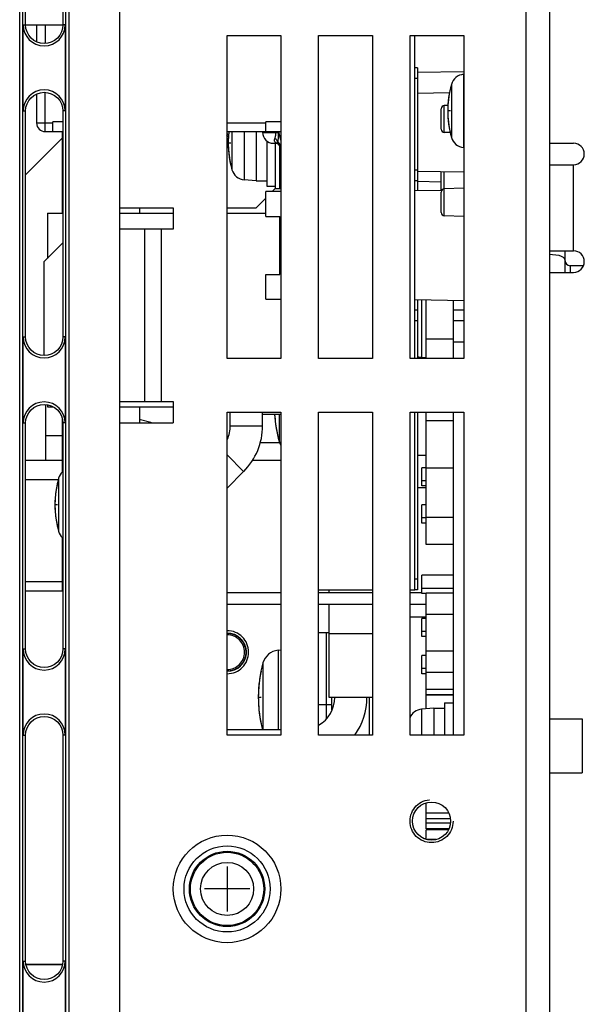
# Model space of a CAD drawing. Extents: x 28 to 410, y 33 to 287.
# Tile 31 of 63: x 184 to 197, y 166 to 188. Entities that reach past the tile are written whole.
import ezdxf

# ---------------------------------------------------------------- set-up
doc = ezdxf.new("R2010")
doc.units = 0
doc.header["$LTSCALE"] = 23.1
doc.linetypes.add('HIDDEN', pattern=[0.2, 0.1, -0.1])
doc.layers.get('0').update_dxf_attribs({"linetype": 'CONTINUOUS'})
for name, color, linetype in [('ALL_AXIS', 7, 'CONTINUOUS'), ('ALL_CURVE', 7, 'CONTINUOUS'), ('ALL_FEATURES', 7, 'CONTINUOUS'), ('DEFAULT_2', 8, 'HIDDEN')]:
    doc.layers.add(name, color=color, linetype=linetype)

msp = doc.modelspace()

# ---------------------------------------------------------------- linework, layer by layer
at = {"color": 6, "linetype": 'CONTINUOUS'}
for p, q in [((184.196, 183.961), (184.554, 183.961)), ((184.196, 183.961), (184.196, 182.911)), ((185.871, 183.961), (187.121, 183.961)), ((188.371, 183.961), (189.271, 183.961)), ((184.196, 179.511), (184.196, 179.461)), ((184.196, 179.461), (184.333, 179.461)), ((185.871, 179.461), (187.121, 179.461))]:
    msp.add_line(p, q, dxfattribs=at)
at = {"color": 7, "linetype": 'CONTINUOUS'}
for p, q in [((192.996, 180.586), (192.996, 181.939)), ((193.621, 181.033), (192.996, 181.033)), ((192.996, 176.265), (192.996, 179.336)), ((193.621, 179.133), (192.996, 179.133)), ((193.621, 178.033), (192.996, 178.033)), ((193.621, 176.89), (192.996, 176.89)), ((193.621, 176.265), (192.996, 176.265)), ((193.621, 175.136), (192.996, 175.136)), ((192.996, 172.446), (192.996, 175.136)), ((193.621, 174.636), (192.996, 174.636)), ((193.621, 173.786), (192.996, 173.786)), ((193.621, 173.286), (192.996, 173.286)), ((193.621, 172.894), (192.996, 172.894)), ((193.621, 172.767), (192.996, 172.767)), ((193.621, 172.761), (192.996, 172.761)), ((192.996, 169.661), (192.996, 170.259)), ((193.523, 170.019), (192.996, 170.019)), ((193.558, 169.892), (192.996, 169.892)), ((193.559, 169.79), (192.996, 169.79)), ((193.527, 169.661), (192.996, 169.661)), ((193.514, 169.636), (192.996, 169.636)), ((192.996, 169.413), (192.996, 169.636)), ((193.221, 169.406), (193.021, 169.406))]:
    msp.add_line(p, q, dxfattribs=at)
for points in [[(188.404, 185.733), (188.401, 185.735), (188.398, 185.737), (188.395, 185.74), (188.392, 185.742), (188.389, 185.745), (188.386, 185.747), (188.383, 185.75), (188.38, 185.753), (188.377, 185.755), (188.374, 185.758), (188.371, 185.761)], [(188.371, 174.204), (188.38, 174.204), (188.39, 174.203), (188.399, 174.203), (188.409, 174.202), (188.418, 174.201), (188.427, 174.2), (188.436, 174.199), (188.445, 174.197), (188.454, 174.196), (188.463, 174.194), (188.471, 174.192), (188.48, 174.19), (188.489, 174.188), (188.497, 174.185), (188.505, 174.183), (188.514, 174.18), (188.522, 174.177), (188.53, 174.175), (188.538, 174.171), (188.546, 174.168), (188.554, 174.165), (188.562, 174.161), (188.569, 174.157), (188.577, 174.153), (188.585, 174.149), (188.592, 174.145)], [(188.592, 174.145), (188.6, 174.141), (188.607, 174.136), (188.614, 174.131), (188.621, 174.127), (188.628, 174.122), (188.635, 174.117), (188.641, 174.112), (188.648, 174.106), (188.655, 174.101), (188.661, 174.095), (188.668, 174.09), (188.674, 174.084), (188.68, 174.078), (188.686, 174.072), (188.692, 174.065), (188.698, 174.059), (188.704, 174.053), (188.71, 174.046), (188.715, 174.039), (188.721, 174.033), (188.726, 174.026), (188.731, 174.019), (188.736, 174.012), (188.741, 174.005), (188.746, 173.997), (188.75, 173.99), (188.755, 173.983)], [(188.755, 173.983), (188.759, 173.975), (188.763, 173.968), (188.767, 173.96), (188.771, 173.952), (188.774, 173.944), (188.778, 173.936), (188.781, 173.929), (188.784, 173.921), (188.787, 173.913), (188.79, 173.904), (188.793, 173.896), (188.795, 173.888), (188.798, 173.88), (188.8, 173.871), (188.802, 173.863), (188.804, 173.855), (188.806, 173.846), (188.807, 173.838), (188.809, 173.829), (188.81, 173.821), (188.811, 173.812), (188.812, 173.804), (188.813, 173.795), (188.813, 173.787), (188.814, 173.778), (188.814, 173.77), (188.814, 173.761)], [(188.814, 173.761), (188.814, 173.753), (188.814, 173.744), (188.813, 173.735), (188.813, 173.727), (188.812, 173.718), (188.811, 173.71), (188.81, 173.701), (188.809, 173.693), (188.807, 173.684), (188.806, 173.676), (188.804, 173.667), (188.802, 173.659), (188.8, 173.651), (188.798, 173.642), (188.795, 173.634), (188.793, 173.626), (188.79, 173.618), (188.787, 173.61), (188.784, 173.602), (188.781, 173.594), (188.778, 173.586), (188.774, 173.578), (188.771, 173.57), (188.767, 173.562), (188.763, 173.555), (188.759, 173.547), (188.755, 173.54)], [(188.755, 173.54), (188.75, 173.532), (188.746, 173.525), (188.741, 173.518), (188.736, 173.51), (188.731, 173.503), (188.726, 173.496), (188.721, 173.489), (188.715, 173.483), (188.71, 173.476), (188.704, 173.47), (188.698, 173.463), (188.692, 173.457), (188.686, 173.451), (188.68, 173.444), (188.674, 173.438), (188.668, 173.433), (188.661, 173.427), (188.655, 173.421), (188.648, 173.416), (188.641, 173.411), (188.635, 173.405), (188.628, 173.4), (188.621, 173.395), (188.614, 173.391), (188.607, 173.386), (188.6, 173.382), (188.592, 173.377)], [(188.592, 173.377), (188.585, 173.373), (188.577, 173.369), (188.569, 173.365), (188.562, 173.361), (188.554, 173.358), (188.546, 173.354), (188.538, 173.351), (188.53, 173.348), (188.522, 173.345), (188.514, 173.342), (188.505, 173.339), (188.497, 173.337), (188.489, 173.334), (188.48, 173.332), (188.471, 173.33), (188.463, 173.328), (188.454, 173.327), (188.445, 173.325), (188.436, 173.324), (188.427, 173.322), (188.418, 173.321), (188.409, 173.32), (188.399, 173.32), (188.39, 173.319), (188.38, 173.318), (188.371, 173.318)]]:
    msp.add_lwpolyline(points, dxfattribs=at)
at = {"layer": 'ALL_AXIS', "color": 7, "linetype": 'CONTINUOUS'}
for p, q in [((188.371, 188.086), (189.621, 188.086)), ((188.371, 180.586), (188.371, 188.086)), ((189.621, 188.086), (189.621, 180.586)), ((190.496, 188.086), (191.746, 188.086)), ((190.496, 180.586), (190.496, 188.086)), ((191.746, 188.086), (191.746, 180.586)), ((192.621, 188.086), (193.871, 188.086)), ((192.621, 180.586), (192.621, 188.086)), ((193.871, 188.086), (193.871, 180.586)), ((193.871, 187.187), (193.866, 187.187)), ((189.047, 185.856), (189.047, 184.711)), ((189.196, 185.856), (189.196, 185.836)), ((189.297, 185.641), (189.297, 184.586)), ((189.497, 184.524), (189.497, 185.586)), ((193.871, 185.485), (193.866, 185.486)), ((189.047, 184.711), (188.767, 184.736)), ((189.047, 184.711), (189.297, 184.711)), ((189.297, 184.586), (189.497, 184.586)), ((189.621, 184.524), (189.497, 184.524)), ((193.621, 181.928), (193.621, 180.586)), ((193.871, 181.461), (193.621, 181.461)), ((189.621, 180.586), (188.371, 180.586)), ((191.746, 180.586), (190.496, 180.586)), ((193.871, 180.586), (192.621, 180.586)), ((192.996, 180.601), (192.891, 180.611)), ((188.371, 179.336), (189.621, 179.336)), ((188.371, 171.836), (188.371, 179.336)), ((189.621, 179.336), (189.621, 171.836)), ((190.496, 179.336), (191.746, 179.336)), ((190.496, 171.836), (190.496, 179.336)), ((191.746, 179.336), (191.746, 171.836)), ((192.621, 179.336), (193.871, 179.336)), ((192.621, 171.836), (192.621, 179.336)), ((193.621, 179.336), (193.621, 171.836)), ((193.871, 179.336), (193.871, 171.836)), ((183.689, 178.224), (184.546, 178.224)), ((188.958, 178.224), (189.621, 178.224)), ((190.746, 174.211), (190.496, 174.211)), ((189.621, 173.81), (189.555, 173.804)), ((193.421, 172.586), (193.621, 172.586)), ((193.421, 172.586), (193.421, 171.836)), ((193.171, 172.461), (192.891, 172.437)), ((193.171, 172.461), (193.421, 172.461)), ((193.171, 172.461), (193.171, 171.836)), ((189.621, 171.836), (188.371, 171.836)), ((191.746, 171.836), (190.496, 171.836)), ((193.871, 171.836), (192.621, 171.836))]:
    msp.add_line(p, q, dxfattribs=at)
at = {"layer": 'ALL_AXIS', "color": 9, "linetype": 'CONTINUOUS'}
for p, q in [((193.866, 187.187), (193.866, 185.486)), ((193.582, 186.952), (193.582, 185.72)), ((188.483, 185.856), (188.483, 184.97)), ((188.767, 185.856), (188.767, 184.736)), ((192.891, 181.941), (192.891, 180.611)), ((193.871, 181.711), (193.621, 181.711)), ((193.871, 180.961), (193.621, 180.961)), ((189.58, 179.286), (189.58, 178.66)), ((184.457, 177.802), (184.457, 176.57)), ((189.555, 173.804), (189.555, 171.961)), ((189.205, 173.512), (189.205, 171.961)), ((190.808, 172.538), (190.496, 172.538)), ((192.891, 172.437), (192.891, 171.836))]:
    msp.add_line(p, q, dxfattribs=at)
at = {"layer": 'ALL_AXIS', "color": 3, "linetype": 'CONTINUOUS'}
for p, q in [((195.871, 185.586), (196.421, 185.586)), ((195.871, 182.586), (196.421, 182.586))]:
    msp.add_line(p, q, dxfattribs=at)
at = {"layer": 'ALL_AXIS', "color": 7, "linetype": 'CONTINUOUS'}
for centre, radius in [((193.121, 169.836), 0.443), ((188.371, 168.261), 1), ((188.371, 168.261), 0.875)]:
    msp.add_circle(centre, radius, dxfattribs=at)
at = {"layer": 'ALL_AXIS', "color": 9, "linetype": 'CONTINUOUS'}
for radius in [0.851, 0.616]:
    msp.add_circle((188.371, 168.261), radius, dxfattribs=at)
at = {"layer": 'ALL_AXIS', "color": 7, "linetype": 'CONTINUOUS'}
for centre, radius, start, end in [((193.894, 186.863), 0.325, 95, 164.1191), ((195.746, 186.336), 2.25, 164.1191, 195.8809), ((188.671, 186.086), 0.443, 225.5035, 231.8876), ((190.647, 185.586), 2.25, 173.101, 195.8809), ((193.894, 185.809), 0.325, 195.8809, 265), ((188.796, 185.059), 0.325, 195.8809, 265), ((192.919, 180.934), 0.325, 247.3856, 265), ((192.471, 179.461), 3, 183.3468, 195.494), ((189.965, 178.767), 0.4, 195.494, 208.476), ((186.621, 177.186), 2.25, 164.1191, 195.8809), ((184.769, 177.713), 0.325, 132.4786, 164.1191), ((184.769, 176.659), 0.325, 195.8809, 227.5214), ((188.371, 173.761), 0.443, 270, 90), ((189.59, 173.406), 0.4, 95, 164.506), ((192.096, 172.711), 3, 164.506, 194.4863), ((192.919, 172.113), 0.325, 95, 158.672)]:
    msp.add_arc(centre, radius, start, end, dxfattribs=at)
at = {"layer": 'ALL_AXIS', "color": 3, "linetype": 'CONTINUOUS'}
for centre in [(196.421, 185.336), (196.421, 182.836)]:
    msp.add_arc(centre, 0.25, 270, 90, dxfattribs=at)
at = {"layer": 'ALL_CURVE', "color": 40, "linetype": 'CONTINUOUS'}
for p, q in [((193.558, 186.336), (193.496, 186.336)), ((188.459, 185.586), (188.397, 185.586)), ((184.433, 177.186), (184.371, 177.186)), ((189.159, 172.711), (189.096, 172.711)), ((188.371, 168.786), (188.371, 167.736)), ((188.896, 168.261), (187.846, 168.261))]:
    msp.add_line(p, q, dxfattribs=at)
at = {"layer": 'ALL_CURVE', "color": 4, "linetype": 'CONTINUOUS'}
for p, q in [((189.597, 184.524), (189.597, 185.511)), ((190.683, 172.22), (190.683, 174.211))]:
    msp.add_line(p, q, dxfattribs=at)
at = {"layer": 'ALL_CURVE', "color": 2, "linetype": 'CONTINUOUS'}
msp.add_circle((188.371, 168.261), 1.25, dxfattribs=at)
at = {"layer": 'ALL_CURVE', "color": 40, "linetype": 'CONTINUOUS'}
for centre, radius, start, end in [((195.746, 186.336), 2.25, 166.5066, 193.4934), ((190.647, 185.586), 2.25, 173.1078, 193.4934), ((192.471, 179.461), 3, 183.3442, 191.7807), ((186.621, 177.186), 2.25, 166.5066, 193.4934), ((192.096, 172.711), 3, 168.2193, 191.7807)]:
    msp.add_arc(centre, radius, start, end, dxfattribs=at)
at = {"layer": 'ALL_FEATURES', "color": 7, "linetype": 'CONTINUOUS'}
for p, q in [((185.871, 243.086), (185.871, 141.086)), ((195.871, 141.636), (195.871, 242.536)), ((183.689, 188.336), (183.689, 193.586)), ((184.554, 193.586), (184.554, 188.336)), ((183.632, 186.336), (183.632, 188.336)), ((183.946, 188.336), (183.946, 187.942)), ((184.61, 188.336), (184.61, 186.336)), ((192.796, 187.336), (192.733, 187.336)), ((192.796, 187.336), (192.796, 184.48)), ((193.871, 187.248), (192.796, 187.23)), ((183.946, 186.73), (183.946, 186.056)), ((193.535, 186.755), (192.796, 186.742)), ((193.502, 186.464), (193.418, 186.461)), ((183.689, 181.086), (183.689, 186.336)), ((184.554, 186.336), (184.554, 181.086)), ((193.346, 185.912), (193.346, 186.386)), ((184.554, 186.081), (184.321, 186.081)), ((184.321, 185.856), (184.321, 186.081)), ((189.621, 186.081), (189.271, 186.081)), ((189.271, 185.856), (189.271, 186.081)), ((184.146, 185.856), (184.554, 185.856)), ((184.546, 183.961), (184.546, 185.856)), ((188.371, 185.856), (189.621, 185.856)), ((193.555, 185.832), (193.418, 185.837)), ((183.689, 184.854), (184.546, 185.711)), ((189.446, 185.586), (189.516, 185.586)), ((189.55, 185.576), (189.549, 185.576)), ((189.549, 185.576), (189.621, 185.48)), ((193.871, 184.911), (192.795, 184.93)), ((193.346, 184.489), (193.346, 184.92)), ((192.796, 184.711), (192.733, 184.711)), ((193.345, 184.683), (192.795, 184.693)), ((189.621, 184.461), (189.271, 184.461)), ((189.271, 183.886), (189.271, 184.461)), ((189.421, 184.461), (189.497, 184.538)), ((193.359, 184.489), (192.733, 184.479)), ((193.346, 183.974), (193.346, 184.448)), ((193.871, 184.539), (193.418, 184.523)), ((189.046, 184.086), (189.271, 184.311)), ((185.871, 184.086), (187.121, 184.086)), ((186.346, 183.961), (186.346, 184.086)), ((187.121, 184.086), (187.121, 183.586)), ((188.371, 184.086), (189.046, 184.086)), ((189.271, 183.886), (189.596, 183.886)), ((189.596, 182.536), (189.596, 183.886)), ((193.871, 183.883), (193.418, 183.899)), ((187.121, 183.586), (185.871, 183.586)), ((184.554, 183.269), (184.121, 182.836)), ((196.221, 183.086), (196.221, 182.586)), ((184.121, 180.654), (184.121, 182.836)), ((196.649, 182.736), (196.344, 182.741)), ((189.271, 182.536), (189.596, 182.536)), ((189.271, 181.961), (189.271, 182.536)), ((189.271, 181.961), (189.621, 181.961)), ((193.871, 181.924), (192.733, 181.944)), ((192.796, 181.943), (192.796, 180.586)), ((192.796, 181.711), (192.733, 181.711)), ((183.632, 179.086), (183.632, 181.086)), ((184.61, 181.086), (184.61, 179.086)), ((185.871, 179.586), (187.121, 179.586)), ((187.121, 179.586), (187.121, 179.086)), ((184.158, 178.224), (184.158, 179.515)), ((186.346, 179.086), (186.346, 179.461)), ((184.546, 177.941), (184.546, 179.167)), ((189.196, 179.022), (189.196, 179.336)), ((189.621, 179.286), (189.196, 179.286)), ((192.796, 179.336), (192.796, 175.211)), ((183.689, 173.836), (183.689, 179.086)), ((184.554, 179.086), (184.554, 173.836)), ((185.871, 179.086), (187.121, 179.086)), ((184.158, 178.792), (184.546, 178.792)), ((192.796, 178.336), (192.996, 178.336)), ((192.996, 178.047), (192.896, 178.047)), ((192.896, 177.626), (192.896, 178.047)), ((188.371, 177.575), (188.756, 177.961)), ((192.996, 177.743), (192.896, 177.743)), ((192.796, 177.586), (192.996, 177.586)), ((192.996, 177.626), (192.896, 177.626)), ((192.996, 177.183), (192.896, 177.183)), ((192.896, 176.762), (192.896, 177.183)), ((192.996, 176.879), (192.896, 176.879)), ((192.996, 176.762), (192.896, 176.762)), ((184.546, 175.186), (184.546, 176.431)), ((193.621, 175.547), (192.896, 175.547)), ((192.896, 175.126), (192.896, 175.547)), ((193.621, 175.243), (192.896, 175.243)), ((183.689, 175.186), (184.554, 175.186)), ((188.371, 175.149), (189.621, 175.149)), ((190.496, 175.149), (191.746, 175.149)), ((190.746, 175.149), (190.746, 175.211)), ((192.621, 175.149), (192.896, 175.149)), ((192.796, 175.211), (192.733, 175.211)), ((192.996, 175.126), (192.896, 175.126)), ((188.371, 174.874), (189.621, 174.874)), ((190.496, 174.874), (191.746, 174.874)), ((190.746, 172.711), (190.746, 174.874)), ((192.621, 174.874), (192.996, 174.874)), ((192.621, 174.586), (192.996, 174.586)), ((192.996, 174.547), (192.896, 174.547)), ((192.896, 174.126), (192.896, 174.547)), ((191.746, 174.188), (190.746, 174.188)), ((192.996, 174.243), (192.896, 174.243)), ((192.996, 174.126), (192.896, 174.126)), ((183.632, 171.836), (183.632, 173.836)), ((184.61, 173.836), (184.61, 171.836)), ((192.996, 173.683), (192.896, 173.683)), ((192.896, 173.262), (192.896, 173.683)), ((192.996, 173.379), (192.896, 173.379)), ((192.996, 173.262), (192.896, 173.262)), ((191.746, 172.711), (190.746, 172.711)), ((190.808, 172.419), (190.808, 172.711)), ((191.683, 171.836), (191.683, 172.711)), ((183.689, 166.586), (183.689, 171.836)), ((184.554, 171.836), (184.554, 166.586)), ((189.621, 171.961), (188.371, 171.961)), ((192.996, 169.422), (192.968, 169.422)), ((183.632, 164.586), (183.632, 166.586)), ((184.61, 166.586), (184.61, 164.586)), ((183.696, 166.511), (184.546, 166.511)), ((183.696, 166.508), (184.546, 166.508))]:
    msp.add_line(p, q, dxfattribs=at)
at = {"layer": 'ALL_FEATURES', "color": 9, "linetype": 'CONTINUOUS'}
for p, q in [((183.552, 147.267), (183.552, 238.155)), ((184.69, 238.155), (184.69, 147.267)), ((195.321, 145.886), (195.321, 238.286)), ((183.627, 147.342), (183.627, 238.08)), ((184.615, 238.08), (184.615, 147.342)), ((183.632, 188.336), (183.689, 188.336)), ((184.146, 188.336), (184.146, 187.906)), ((184.61, 188.336), (184.554, 188.336)), ((192.796, 187.086), (192.733, 187.086)), ((184.146, 185.856), (184.146, 186.766)), ((193.418, 185.837), (193.418, 186.461)), ((183.632, 186.336), (183.689, 186.336)), ((184.61, 186.336), (184.554, 186.336)), ((183.946, 186.056), (184.321, 186.056)), ((188.371, 186.056), (189.271, 186.056)), ((189.196, 185.836), (189.561, 185.836)), ((189.496, 185.856), (189.496, 185.836)), ((189.561, 185.856), (189.561, 185.836)), ((189.621, 185.656), (189.576, 185.856)), ((189.504, 185.592), (189.493, 185.601)), ((189.546, 185.624), (189.621, 185.523)), ((196.421, 183.086), (196.421, 185.086)), ((192.796, 184.961), (192.733, 184.961)), ((193.418, 183.899), (193.418, 184.919)), ((186.46, 179.586), (186.46, 183.586)), ((186.849, 179.586), (186.849, 183.586)), ((196.344, 182.741), (196.344, 182.586)), ((192.796, 181.461), (192.733, 181.461)), ((183.632, 181.086), (183.689, 181.086)), ((184.61, 181.086), (184.554, 181.086)), ((183.632, 179.086), (183.689, 179.086)), ((184.61, 179.086), (184.554, 179.086)), ((188.446, 179.022), (189.196, 179.022)), ((188.371, 178.347), (188.756, 177.961)), ((192.796, 175.461), (192.733, 175.461)), ((183.632, 173.836), (183.689, 173.836)), ((184.61, 173.836), (184.554, 173.836)), ((183.632, 171.836), (183.689, 171.836)), ((184.61, 171.836), (184.554, 171.836)), ((183.632, 166.586), (183.689, 166.586)), ((184.61, 166.586), (184.554, 166.586))]:
    msp.add_line(p, q, dxfattribs=at)
at = {"layer": 'ALL_FEATURES', "color": 3, "linetype": 'CONTINUOUS'}
for p, q in [((183.689, 188.336), (184.554, 188.336)), ((192.733, 180.586), (192.733, 188.086)), ((195.871, 185.086), (196.421, 185.086)), ((195.871, 183.086), (196.421, 183.086)), ((188.446, 179.022), (188.446, 179.336)), ((192.733, 175.211), (192.733, 179.336)), ((189.145, 178.636), (189.58, 178.636)), ((183.689, 177.774), (184.45, 177.774)), ((184.546, 175.399), (183.689, 175.399)), ((190.496, 175.211), (191.746, 175.211)), ((192.621, 175.211), (192.733, 175.211)), ((195.871, 172.211), (196.621, 172.211)), ((196.621, 172.211), (196.621, 170.961)), ((195.871, 170.961), (196.621, 170.961))]:
    msp.add_line(p, q, dxfattribs=at)
at = {"layer": 'ALL_FEATURES', "color": 7, "linetype": 'CONTINUOUS'}
for points in [[(184.554, 188.336), (184.545, 188.252), (184.521, 188.171), (184.481, 188.096), (184.427, 188.03), (184.362, 187.976), (184.287, 187.936), (184.206, 187.912), (184.121, 187.904), (184.037, 187.912), (183.956, 187.936), (183.881, 187.976), (183.815, 188.03), (183.762, 188.096), (183.722, 188.171), (183.697, 188.252), (183.689, 188.336)], [(183.689, 186.336), (183.697, 186.42), (183.722, 186.502), (183.762, 186.576), (183.815, 186.642), (183.881, 186.696), (183.956, 186.736), (184.037, 186.76), (184.121, 186.769), (184.206, 186.76), (184.287, 186.736), (184.362, 186.696), (184.427, 186.642), (184.481, 186.576), (184.521, 186.502), (184.545, 186.42), (184.554, 186.336)], [(189.516, 185.586), (189.538, 185.582), (189.544, 185.58)], [(189.543, 185.58), (189.547, 185.578), (189.549, 185.576)], [(184.554, 181.086), (184.545, 181.002), (184.521, 180.921), (184.481, 180.846), (184.427, 180.78), (184.362, 180.726), (184.287, 180.686), (184.206, 180.662), (184.121, 180.654), (184.037, 180.662), (183.956, 180.686), (183.881, 180.726), (183.815, 180.78), (183.762, 180.846), (183.722, 180.921), (183.697, 181.002), (183.689, 181.086)], [(183.689, 179.086), (183.697, 179.17), (183.722, 179.252), (183.762, 179.326), (183.815, 179.392), (183.881, 179.446), (183.956, 179.486), (184.037, 179.51), (184.121, 179.519), (184.206, 179.51), (184.287, 179.486), (184.362, 179.446), (184.427, 179.392), (184.481, 179.326), (184.521, 179.252), (184.545, 179.17), (184.554, 179.086)], [(186.615, 179.086), (186.599, 179.095), (186.356, 179.161), (186.346, 179.162)], [(184.554, 173.836), (184.545, 173.752), (184.521, 173.671), (184.481, 173.596), (184.427, 173.53), (184.362, 173.476), (184.287, 173.436), (184.206, 173.412), (184.121, 173.404), (184.037, 173.412), (183.956, 173.436), (183.881, 173.476), (183.815, 173.53), (183.762, 173.596), (183.722, 173.671), (183.697, 173.752), (183.689, 173.836)], [(183.689, 171.836), (183.697, 171.92), (183.722, 172.002), (183.762, 172.076), (183.815, 172.142), (183.881, 172.196), (183.956, 172.236), (184.037, 172.26), (184.121, 172.269), (184.206, 172.26), (184.287, 172.236), (184.362, 172.196), (184.427, 172.142), (184.481, 172.076), (184.521, 172.002), (184.545, 171.92), (184.554, 171.836)], [(184.554, 166.586), (184.545, 166.502), (184.521, 166.421), (184.481, 166.346), (184.427, 166.28), (184.362, 166.226), (184.287, 166.186), (184.206, 166.162), (184.121, 166.154), (184.037, 166.162), (183.956, 166.186), (183.881, 166.226), (183.815, 166.28), (183.762, 166.346), (183.722, 166.421), (183.697, 166.502), (183.689, 166.586)]]:
    msp.add_lwpolyline(points, dxfattribs=at)
at = {"layer": 'ALL_FEATURES', "color": 9, "linetype": 'CONTINUOUS'}
for points in [[(189.496, 185.836), (189.496, 185.821), (189.496, 185.807), (189.495, 185.794), (189.494, 185.782), (189.493, 185.771), (189.492, 185.761), (189.491, 185.751), (189.489, 185.742), (189.488, 185.733), (189.486, 185.724), (189.484, 185.714), (189.481, 185.704), (189.479, 185.695)], [(189.561, 185.836), (189.561, 185.813), (189.561, 185.792), (189.56, 185.772), (189.559, 185.754), (189.558, 185.738), (189.557, 185.723), (189.556, 185.709), (189.555, 185.695), (189.554, 185.682), (189.552, 185.667), (189.55, 185.652), (189.548, 185.638), (189.546, 185.624)], [(189.493, 185.601), (189.483, 185.618), (189.475, 185.641), (189.474, 185.667), (189.479, 185.695)], [(189.546, 185.624), (189.535, 185.651), (189.511, 185.676), (189.479, 185.695)], [(189.516, 185.586), (189.514, 185.586), (189.512, 185.587), (189.509, 185.588), (189.507, 185.59), (189.504, 185.592)], [(189.543, 185.591), (189.543, 185.607), (189.546, 185.624)], [(189.549, 185.576), (189.548, 185.579), (189.543, 185.591)], [(196.221, 182.883), (196.212, 182.909), (196.184, 182.933), (196.141, 182.955), (196.083, 182.974), (196.013, 182.988), (195.935, 182.996), (195.871, 182.999)]]:
    msp.add_lwpolyline(points, dxfattribs=at)
at = {"layer": 'ALL_FEATURES', "color": 7, "linetype": 'CONTINUOUS'}
for centre, radius, start, end in [((184.121, 188.336), 0.489, 180, 360), ((184.121, 186.336), 0.489, 0, 180), ((193.421, 186.386), 0.075, 92, 180), ((184.146, 186.056), 0.2, 180, 270), ((189.446, 185.836), 0.25, 180, 270), ((193.421, 185.911), 0.075, 180, 268), ((193.421, 184.448), 0.075, 92, 180), ((193.421, 183.974), 0.075, 180, 268), ((196.346, 182.866), 0.125, 180, 269), ((184.121, 181.086), 0.489, 180, 360), ((184.121, 179.086), 0.489, 0, 180), ((187.696, 179.022), 1.5, 315, 360), ((184.121, 173.836), 0.489, 180, 360), ((190.121, 172.711), 0.75, 300.1902, 360), ((184.121, 171.836), 0.489, 0, 180), ((184.121, 166.586), 0.489, 180, 360)]:
    msp.add_arc(centre, radius, start, end, dxfattribs=at)
at = {"layer": 'ALL_FEATURES', "color": 3, "linetype": 'CONTINUOUS'}
for centre, radius, start in [((187.696, 179.022), 0.75, 335.0889), ((190.121, 172.711), 1.5, 324.1412)]:
    msp.add_arc(centre, radius, start, 360, dxfattribs=at)
at = {"layer": 'DEFAULT_2', "color": 8, "linetype": 'HIDDEN'}
msp.add_circle((193.121, 169.836), 0.5, dxfattribs=at)
for centre, radius, start, end in [((188.671, 186.086), 0.405, 222.2395, 229.235), ((188.671, 186.086), 0.487, 232.0146, 236.4796), ((188.671, 186.086), 0.5, 233.1213, 237.3263), ((188.371, 173.761), 0.5, 270, 90), ((188.371, 173.761), 0.405, 270, 90)]:
    msp.add_arc(centre, radius, start, end, dxfattribs=at)

doc.saveas('drawing.dxf')
